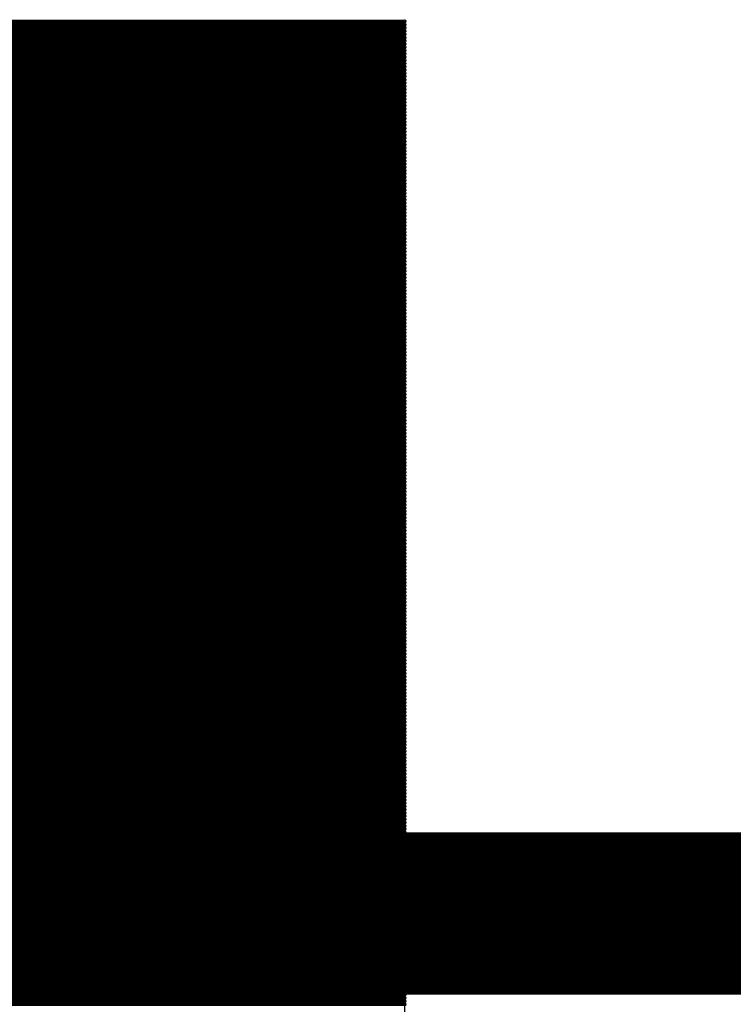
# Model space of a CAD drawing. Extents: x 0 to 30.2, y 0 to 20.7.
# Tile 65 of 131: x 4.974 to 5.533, y 19.969 to 20.74. Entities that reach past the tile are written whole.
import ezdxf

# ---------------------------------------------------------------- set-up
doc = ezdxf.new("R2010")
doc.units = 0
doc.layers.get('0').update_dxf_attribs({"linetype": 'CONTINUOUS'})
doc.layers.add('SEEEDSTUDIOXIAORP2040V1_22_GBO', color=7, linetype='CONTINUOUS')
doc.layers.add('SEEEDSTUDIOXIAORP2040V1_22_GBS', color=6, linetype='CONTINUOUS')

# ---------------------------------------------------------------- blocks, each defined once
blk = doc.blocks.new('ROUND_7')
blk.add_circle((0, 0), 0)
blk = doc.blocks.new('ROUND_8')
blk.add_circle((0, 0), 0.00127)

msp = doc.modelspace()

# ---------------------------------------------------------------- linework, layer by layer
at = {"layer": 'SEEEDSTUDIOXIAORP2040V1_22_GBO'}
for points, const_width in [([(3.00482, 20.0406), (20.78482, 20.0406)], 0.127), ([(20.35556, 20.0406), (3.41884, 20.0406)], 0.1016)]:
    msp.add_lwpolyline(points, dxfattribs=dict(at, const_width=const_width))
at = {"layer": 'SEEEDSTUDIOXIAORP2040V1_22_GBS'}
for points, const_width in [([(5.27558, 20.7391), (3.28168, 20.7391)], 0.00254), ([(3.28168, 20.73656), (5.27558, 20.73656)], 0.00254), ([(5.27558, 20.73402), (3.28168, 20.73402)], 0.00254), ([(3.28168, 20.73148), (5.27558, 20.73148)], 0.00254), ([(5.27558, 20.72894), (3.28168, 20.72894)], 0.00254), ([(3.28168, 20.7264), (5.27558, 20.7264)], 0.00254), ([(5.27558, 20.72386), (3.28168, 20.72386)], 0.00254), ([(3.28168, 20.72132), (5.27558, 20.72132)], 0.00254), ([(5.27558, 20.71878), (3.28168, 20.71878)], 0.00254), ([(3.28168, 20.71624), (5.27558, 20.71624)], 0.00254), ([(5.27558, 20.7137), (3.28168, 20.7137)], 0.00254), ([(3.28168, 20.71116), (5.27558, 20.71116)], 0.00254), ([(5.27558, 20.70862), (3.28168, 20.70862)], 0.00254), ([(3.28168, 20.70608), (5.27558, 20.70608)], 0.00254), ([(5.27558, 20.70354), (3.28168, 20.70354)], 0.00254), ([(3.28168, 20.701), (5.27558, 20.701)], 0.00254), ([(5.27558, 20.69846), (3.28168, 20.69846)], 0.00254), ([(3.28168, 20.69592), (5.27558, 20.69592)], 0.00254), ([(5.27558, 20.69338), (3.28168, 20.69338)], 0.00254), ([(3.28168, 20.69084), (5.27558, 20.69084)], 0.00254), ([(5.27558, 20.6883), (3.28168, 20.6883)], 0.00254), ([(3.28168, 20.68576), (5.27558, 20.68576)], 0.00254), ([(5.27558, 20.68322), (3.28168, 20.68322)], 0.00254), ([(3.28168, 20.68068), (5.27558, 20.68068)], 0.00254), ([(5.27558, 20.67814), (3.28168, 20.67814)], 0.00254), ([(3.28168, 20.6756), (5.27558, 20.6756)], 0.00254), ([(5.27558, 20.67306), (3.28168, 20.67306)], 0.00254), ([(3.28168, 20.67052), (5.27558, 20.67052)], 0.00254), ([(5.27558, 20.66798), (3.28168, 20.66798)], 0.00254), ([(3.28168, 20.66544), (5.27558, 20.66544)], 0.00254), ([(5.27558, 20.6629), (3.28168, 20.6629)], 0.00254), ([(3.28168, 20.66036), (5.27558, 20.66036)], 0.00254), ([(5.27558, 20.65782), (3.28168, 20.65782)], 0.00254), ([(3.28168, 20.65528), (5.27558, 20.65528)], 0.00254), ([(5.27558, 20.65274), (3.28168, 20.65274)], 0.00254), ([(3.28168, 20.6502), (5.27558, 20.6502)], 0.00254), ([(5.27558, 20.64766), (3.28168, 20.64766)], 0.00254), ([(3.28168, 20.64512), (5.27558, 20.64512)], 0.00254), ([(5.27558, 20.64258), (3.28168, 20.64258)], 0.00254), ([(3.28168, 20.64004), (5.27558, 20.64004)], 0.00254), ([(5.27558, 20.6375), (3.28168, 20.6375)], 0.00254), ([(3.28168, 20.63496), (5.27558, 20.63496)], 0.00254), ([(5.27558, 20.63242), (3.28168, 20.63242)], 0.00254), ([(3.28168, 20.62988), (5.27558, 20.62988)], 0.00254), ([(5.27558, 20.62734), (3.28168, 20.62734)], 0.00254), ([(3.28168, 20.6248), (5.27558, 20.6248)], 0.00254), ([(5.27558, 20.62226), (3.28168, 20.62226)], 0.00254), ([(3.28168, 20.61972), (5.27558, 20.61972)], 0.00254), ([(5.27558, 20.61718), (3.28168, 20.61718)], 0.00254), ([(3.28168, 20.61464), (5.27558, 20.61464)], 0.00254), ([(5.27558, 20.6121), (3.28168, 20.6121)], 0.00254), ([(3.28168, 20.60956), (5.27558, 20.60956)], 0.00254), ([(5.27558, 20.60702), (3.28168, 20.60702)], 0.00254), ([(3.28168, 20.60448), (5.27558, 20.60448)], 0.00254), ([(5.27558, 20.60194), (3.28168, 20.60194)], 0.00254), ([(3.28168, 20.5994), (5.27558, 20.5994)], 0.00254), ([(5.27558, 20.59686), (3.28168, 20.59686)], 0.00254), ([(3.28168, 20.59432), (5.27558, 20.59432)], 0.00254), ([(5.27558, 20.59178), (3.28168, 20.59178)], 0.00254), ([(3.28168, 20.58924), (5.27558, 20.58924)], 0.00254), ([(5.27558, 20.5867), (3.28168, 20.5867)], 0.00254), ([(3.28168, 20.58416), (5.27558, 20.58416)], 0.00254), ([(5.27558, 20.58162), (3.28168, 20.58162)], 0.00254), ([(3.28168, 20.57908), (5.27558, 20.57908)], 0.00254), ([(5.27558, 20.57654), (3.28168, 20.57654)], 0.00254), ([(3.28168, 20.574), (5.27558, 20.574)], 0.00254), ([(5.27558, 20.57146), (3.28168, 20.57146)], 0.00254), ([(3.28168, 20.56892), (5.27558, 20.56892)], 0.00254), ([(5.27558, 20.56638), (3.28168, 20.56638)], 0.00254), ([(3.28168, 20.56384), (5.27558, 20.56384)], 0.00254), ([(5.27558, 20.5613), (3.28168, 20.5613)], 0.00254), ([(3.28168, 20.55876), (5.27558, 20.55876)], 0.00254), ([(5.27558, 20.55622), (3.28168, 20.55622)], 0.00254), ([(3.28168, 20.55368), (5.27558, 20.55368)], 0.00254), ([(5.27558, 20.55114), (3.28168, 20.55114)], 0.00254), ([(3.28168, 20.5486), (5.27558, 20.5486)], 0.00254), ([(5.27558, 20.54606), (3.28168, 20.54606)], 0.00254), ([(3.28168, 20.54352), (5.27558, 20.54352)], 0.00254), ([(5.27558, 20.54098), (3.28168, 20.54098)], 0.00254), ([(3.28168, 20.53844), (5.27558, 20.53844)], 0.00254), ([(5.27558, 20.5359), (3.28168, 20.5359)], 0.00254), ([(3.28168, 20.53336), (5.27558, 20.53336)], 0.00254), ([(5.27558, 20.53082), (3.28168, 20.53082)], 0.00254), ([(3.28168, 20.52828), (5.27558, 20.52828)], 0.00254), ([(5.27558, 20.52574), (3.28168, 20.52574)], 0.00254), ([(3.28168, 20.5232), (5.27558, 20.5232)], 0.00254), ([(5.27558, 20.52066), (3.28168, 20.52066)], 0.00254), ([(3.28168, 20.51812), (5.27558, 20.51812)], 0.00254), ([(5.27558, 20.51558), (3.28168, 20.51558)], 0.00254), ([(3.28168, 20.51304), (5.27558, 20.51304)], 0.00254), ([(5.27558, 20.5105), (3.28168, 20.5105)], 0.00254), ([(3.28168, 20.50796), (5.27558, 20.50796)], 0.00254), ([(5.27558, 20.50542), (3.28168, 20.50542)], 0.00254), ([(3.28168, 20.50288), (5.27558, 20.50288)], 0.00254), ([(5.27558, 20.50034), (3.28168, 20.50034)], 0.00254), ([(3.28168, 20.4978), (5.27558, 20.4978)], 0.00254), ([(5.27558, 20.49526), (3.28168, 20.49526)], 0.00254), ([(3.28168, 20.49272), (5.27558, 20.49272)], 0.00254), ([(5.27558, 20.49018), (3.28168, 20.49018)], 0.00254), ([(3.28168, 20.48764), (5.27558, 20.48764)], 0.00254), ([(5.27558, 20.4851), (3.28168, 20.4851)], 0.00254), ([(3.28168, 20.48256), (5.27558, 20.48256)], 0.00254), ([(5.27558, 20.48002), (3.28168, 20.48002)], 0.00254), ([(3.28168, 20.47748), (5.27558, 20.47748)], 0.00254), ([(5.27558, 20.47494), (3.28168, 20.47494)], 0.00254), ([(3.28168, 20.4724), (5.27558, 20.4724)], 0.00254), ([(5.27558, 20.46986), (3.28168, 20.46986)], 0.00254), ([(3.28168, 20.46732), (5.27558, 20.46732)], 0.00254), ([(5.27558, 20.46478), (3.28168, 20.46478)], 0.00254), ([(3.28168, 20.46224), (5.27558, 20.46224)], 0.00254), ([(5.27558, 20.4597), (3.28168, 20.4597)], 0.00254), ([(3.28168, 20.45716), (5.27558, 20.45716)], 0.00254), ([(5.27558, 20.45462), (3.28168, 20.45462)], 0.00254), ([(3.28168, 20.45208), (5.27558, 20.45208)], 0.00254), ([(5.27558, 20.44954), (3.28168, 20.44954)], 0.00254), ([(3.28168, 20.447), (5.27558, 20.447)], 0.00254), ([(5.27558, 20.44446), (3.28168, 20.44446)], 0.00254), ([(3.28168, 20.44192), (5.27558, 20.44192)], 0.00254), ([(5.27558, 20.43938), (3.28168, 20.43938)], 0.00254), ([(3.28168, 20.43684), (5.27558, 20.43684)], 0.00254), ([(5.27558, 20.4343), (3.28168, 20.4343)], 0.00254), ([(3.28168, 20.43176), (5.27558, 20.43176)], 0.00254), ([(5.27558, 20.42922), (3.28168, 20.42922)], 0.00254), ([(3.28168, 20.42668), (5.27558, 20.42668)], 0.00254), ([(5.27558, 20.42414), (3.28168, 20.42414)], 0.00254), ([(3.28168, 20.4216), (5.27558, 20.4216)], 0.00254), ([(5.27558, 20.41906), (3.28168, 20.41906)], 0.00254), ([(3.28168, 20.41652), (5.27558, 20.41652)], 0.00254), ([(5.27558, 20.41398), (3.28168, 20.41398)], 0.00254), ([(3.28168, 20.41144), (5.27558, 20.41144)], 0.00254), ([(5.27558, 20.4089), (3.28168, 20.4089)], 0.00254), ([(3.28168, 20.40636), (5.27558, 20.40636)], 0.00254), ([(5.27558, 20.40382), (3.28168, 20.40382)], 0.00254), ([(3.28168, 20.40128), (5.27558, 20.40128)], 0.00254), ([(5.27558, 20.39874), (3.28168, 20.39874)], 0.00254), ([(3.28168, 20.3962), (5.27558, 20.3962)], 0.00254), ([(5.27558, 20.39366), (3.28168, 20.39366)], 0.00254), ([(3.28168, 20.39112), (5.27558, 20.39112)], 0.00254), ([(5.27558, 20.38858), (3.28168, 20.38858)], 0.00254), ([(3.28168, 20.38604), (5.27558, 20.38604)], 0.00254), ([(5.27558, 20.3835), (3.28168, 20.3835)], 0.00254), ([(3.28168, 20.38096), (5.27558, 20.38096)], 0.00254), ([(5.27558, 20.37842), (3.28168, 20.37842)], 0.00254), ([(3.28168, 20.37588), (5.27558, 20.37588)], 0.00254), ([(5.27558, 20.37334), (3.28168, 20.37334)], 0.00254), ([(3.28168, 20.3708), (5.27558, 20.3708)], 0.00254), ([(5.27558, 20.36826), (3.28168, 20.36826)], 0.00254), ([(3.28168, 20.36572), (5.27558, 20.36572)], 0.00254), ([(5.27558, 20.36318), (3.28168, 20.36318)], 0.00254), ([(3.28168, 20.36064), (5.27558, 20.36064)], 0.00254), ([(5.27558, 20.3581), (3.28168, 20.3581)], 0.00254), ([(3.28168, 20.35556), (5.27558, 20.35556)], 0.00254), ([(5.27558, 20.35302), (3.28168, 20.35302)], 0.00254), ([(3.28168, 20.35048), (5.27558, 20.35048)], 0.00254), ([(5.27558, 20.34794), (3.28168, 20.34794)], 0.00254), ([(3.28168, 20.3454), (5.27558, 20.3454)], 0.00254), ([(5.27558, 20.34286), (3.28168, 20.34286)], 0.00254), ([(3.28168, 20.34032), (5.27558, 20.34032)], 0.00254), ([(5.27558, 20.33778), (3.28168, 20.33778)], 0.00254), ([(3.28168, 20.33524), (5.27558, 20.33524)], 0.00254), ([(5.27558, 20.3327), (3.28168, 20.3327)], 0.00254), ([(3.28168, 20.33016), (5.27558, 20.33016)], 0.00254), ([(5.27558, 20.32762), (3.28168, 20.32762)], 0.00254), ([(3.28168, 20.32508), (5.27558, 20.32508)], 0.00254), ([(5.27558, 20.32254), (3.28168, 20.32254)], 0.00254), ([(3.28168, 20.32), (5.27558, 20.32)], 0.00254), ([(5.27558, 20.31746), (3.28168, 20.31746)], 0.00254), ([(3.28168, 20.31492), (5.27558, 20.31492)], 0.00254), ([(5.27558, 20.31238), (3.28168, 20.31238)], 0.00254), ([(3.28168, 20.30984), (5.27558, 20.30984)], 0.00254), ([(5.27558, 20.3073), (3.28168, 20.3073)], 0.00254), ([(3.28168, 20.30476), (5.27558, 20.30476)], 0.00254), ([(5.27558, 20.30222), (3.28168, 20.30222)], 0.00254), ([(3.28168, 20.29968), (5.27558, 20.29968)], 0.00254), ([(5.27558, 20.29714), (3.28168, 20.29714)], 0.00254), ([(3.28168, 20.2946), (5.27558, 20.2946)], 0.00254), ([(5.27558, 20.29206), (3.28168, 20.29206)], 0.00254), ([(3.28168, 20.28952), (5.27558, 20.28952)], 0.00254), ([(5.27558, 20.28698), (3.28168, 20.28698)], 0.00254), ([(3.28168, 20.28444), (5.27558, 20.28444)], 0.00254), ([(5.27558, 20.2819), (3.28168, 20.2819)], 0.00254), ([(3.28168, 20.27936), (5.27558, 20.27936)], 0.00254), ([(5.27558, 20.27682), (3.28168, 20.27682)], 0.00254), ([(3.28168, 20.27428), (5.27558, 20.27428)], 0.00254), ([(5.27558, 20.27174), (3.28168, 20.27174)], 0.00254), ([(3.28168, 20.2692), (5.27558, 20.2692)], 0.00254), ([(5.27558, 20.26666), (3.28168, 20.26666)], 0.00254), ([(3.28168, 20.26412), (5.27558, 20.26412)], 0.00254), ([(5.27558, 20.26158), (3.28168, 20.26158)], 0.00254), ([(3.28168, 20.25904), (5.27558, 20.25904)], 0.00254), ([(5.27558, 20.2565), (3.28168, 20.2565)], 0.00254), ([(3.28168, 20.25396), (5.27558, 20.25396)], 0.00254), ([(5.27558, 20.25142), (3.28168, 20.25142)], 0.00254), ([(3.28168, 20.24888), (5.27558, 20.24888)], 0.00254), ([(5.27558, 20.24634), (3.28168, 20.24634)], 0.00254), ([(3.28168, 20.2438), (5.27558, 20.2438)], 0.00254), ([(5.27558, 20.24126), (3.28168, 20.24126)], 0.00254), ([(3.28168, 20.23872), (5.27558, 20.23872)], 0.00254), ([(5.27558, 20.23618), (3.28168, 20.23618)], 0.00254), ([(3.28168, 20.23364), (5.27558, 20.23364)], 0.00254), ([(5.27558, 20.2311), (3.28168, 20.2311)], 0.00254), ([(3.28168, 20.22856), (5.27558, 20.22856)], 0.00254), ([(5.27558, 20.22602), (3.28168, 20.22602)], 0.00254), ([(3.28168, 20.22348), (5.27558, 20.22348)], 0.00254), ([(5.27558, 20.22094), (3.28168, 20.22094)], 0.00254), ([(3.28168, 20.2184), (5.27558, 20.2184)], 0.00254), ([(5.27558, 20.21586), (3.28168, 20.21586)], 0.00254), ([(3.28168, 20.21332), (5.27558, 20.21332)], 0.00254), ([(5.27558, 20.21078), (3.28168, 20.21078)], 0.00254), ([(3.28168, 20.20824), (5.27558, 20.20824)], 0.00254), ([(5.27558, 20.2057), (3.28168, 20.2057)], 0.00254), ([(3.28168, 20.20316), (5.27558, 20.20316)], 0.00254), ([(5.27558, 20.20062), (3.28168, 20.20062)], 0.00254), ([(3.28168, 20.19808), (5.27558, 20.19808)], 0.00254), ([(5.27558, 20.19554), (3.28168, 20.19554)], 0.00254), ([(3.28168, 20.193), (5.27558, 20.193)], 0.00254), ([(5.27558, 20.19046), (3.28168, 20.19046)], 0.00254), ([(3.28168, 20.18792), (5.27558, 20.18792)], 0.00254), ([(5.27558, 20.18538), (3.28168, 20.18538)], 0.00254), ([(3.28168, 20.18284), (5.27558, 20.18284)], 0.00254), ([(5.27558, 20.1803), (3.28168, 20.1803)], 0.00254), ([(3.28168, 20.17776), (5.27558, 20.17776)], 0.00254), ([(3.28168, 20.17522), (5.27558, 20.17522)], 0.00254), ([(5.27558, 20.17522), (3.28168, 20.17522)], 0.00254), ([(5.27558, 20.17268), (3.28168, 20.17268)], 0.00254), ([(3.28168, 20.17014), (5.27558, 20.17014)], 0.00254), ([(5.27558, 20.1676), (3.28168, 20.1676)], 0.00254), ([(3.28168, 20.16506), (5.27558, 20.16506)], 0.00254), ([(5.27558, 20.16252), (3.28168, 20.16252)], 0.00254), ([(3.28168, 20.15998), (5.27558, 20.15998)], 0.00254), ([(5.27558, 20.15744), (3.28168, 20.15744)], 0.00254), ([(3.28168, 20.1549), (5.27558, 20.1549)], 0.00254), ([(5.27558, 20.15236), (3.28168, 20.15236)], 0.00254), ([(3.28168, 20.14982), (5.27558, 20.14982)], 0.00254), ([(5.27558, 20.14728), (3.28168, 20.14728)], 0.00254), ([(3.28168, 20.14474), (5.27558, 20.14474)], 0.00254), ([(5.27558, 20.1422), (3.28168, 20.1422)], 0.00254), ([(3.28168, 20.13966), (5.27558, 20.13966)], 0.00254), ([(5.27558, 20.13712), (3.28168, 20.13712)], 0.00254), ([(3.28168, 20.13458), (5.27558, 20.13458)], 0.00254), ([(5.27558, 20.13204), (3.28168, 20.13204)], 0.00254), ([(3.28168, 20.1295), (5.27558, 20.1295)], 0.00254), ([(5.27558, 20.12696), (3.28168, 20.12696)], 0.00254), ([(3.28168, 20.12442), (5.27558, 20.12442)], 0.00254), ([(5.27558, 20.12188), (3.28168, 20.12188)], 0.00254), ([(3.28168, 20.11934), (5.27558, 20.11934)], 0.00254), ([(5.27558, 20.1168), (3.28168, 20.1168)], 0.00254), ([(3.28168, 20.11426), (5.27558, 20.11426)], 0.00254), ([(5.27558, 20.11172), (3.28168, 20.11172)], 0.00254), ([(3.28168, 20.10918), (5.27558, 20.10918)], 0.00254), ([(5.27558, 20.10664), (3.28168, 20.10664)], 0.00254), ([(3.28168, 20.1041), (5.27558, 20.1041)], 0.00254), ([(5.27558, 20.10156), (3.28168, 20.10156)], 0.00254), ([(3.28168, 20.09902), (5.27558, 20.09902)], 0.00254), ([(5.27558, 20.09648), (3.28168, 20.09648)], 0.00254), ([(3.28168, 20.09394), (5.27558, 20.09394)], 0.00254), ([(5.27558, 20.0914), (3.28168, 20.0914)], 0.00254), ([(3.28168, 20.08886), (5.27558, 20.08886)], 0.00254), ([(20.35556, 20.0406), (3.41884, 20.0406)], 0.1016), ([(5.27558, 20.08632), (3.28168, 20.08632)], 0.00254), ([(3.28168, 20.08378), (5.27558, 20.08378)], 0.00254), ([(5.27558, 20.08124), (3.28168, 20.08124)], 0.00254), ([(3.28168, 20.0787), (5.27558, 20.0787)], 0.00254), ([(5.27558, 20.07616), (3.28168, 20.07616)], 0.00254), ([(3.28168, 20.07362), (5.27558, 20.07362)], 0.00254), ([(5.27558, 20.07108), (3.28168, 20.07108)], 0.00254), ([(3.28168, 20.06854), (5.27558, 20.06854)], 0.00254), ([(5.27558, 20.066), (3.28168, 20.066)], 0.00254), ([(3.28168, 20.06346), (5.27558, 20.06346)], 0.00254), ([(5.27558, 20.06092), (3.28168, 20.06092)], 0.00254), ([(3.28168, 20.05838), (5.27558, 20.05838)], 0.00254), ([(5.27558, 20.05584), (3.28168, 20.05584)], 0.00254), ([(3.28168, 20.0533), (5.27558, 20.0533)], 0.00254), ([(5.27558, 20.05076), (3.28168, 20.05076)], 0.00254), ([(3.28168, 20.04822), (5.27558, 20.04822)], 0.00254), ([(5.27558, 20.04568), (3.28168, 20.04568)], 0.00254), ([(3.28168, 20.04314), (5.27558, 20.04314)], 0.00254), ([(5.27558, 20.0406), (3.28168, 20.0406)], 0.00254), ([(3.28168, 20.03806), (5.27558, 20.03806)], 0.00254), ([(5.27558, 20.03552), (3.28168, 20.03552)], 0.00254), ([(3.28168, 20.03298), (5.27558, 20.03298)], 0.00254), ([(5.27558, 20.03044), (3.28168, 20.03044)], 0.00254), ([(3.28168, 20.0279), (5.27558, 20.0279)], 0.00254), ([(5.27558, 20.02536), (3.28168, 20.02536)], 0.00254), ([(3.28168, 20.02282), (5.27558, 20.02282)], 0.00254), ([(5.27558, 20.02028), (3.28168, 20.02028)], 0.00254), ([(3.28168, 20.01774), (5.27558, 20.01774)], 0.00254), ([(5.27558, 20.0152), (3.28168, 20.0152)], 0.00254), ([(3.28168, 20.01266), (5.27558, 20.01266)], 0.00254), ([(5.27558, 20.01012), (3.28168, 20.01012)], 0.00254), ([(3.28168, 20.00758), (5.27558, 20.00758)], 0.00254), ([(5.27558, 20.00504), (3.28168, 20.00504)], 0.00254), ([(3.28168, 20.0025), (5.27558, 20.0025)], 0.00254), ([(5.27558, 19.99996), (3.28168, 19.99996)], 0.00254), ([(3.28168, 19.99742), (5.27558, 19.99742)], 0.00254), ([(5.27558, 19.99488), (3.28168, 19.99488)], 0.00254), ([(3.28168, 19.99234), (5.27558, 19.99234)], 0.00254), ([(5.27558, 19.9898), (3.28168, 19.9898)], 0.00254), ([(3.28168, 19.98726), (5.27558, 19.98726)], 0.00254), ([(5.27558, 19.98472), (3.28168, 19.98472)], 0.00254), ([(3.28168, 19.98218), (5.27558, 19.98218)], 0.00254), ([(5.27558, 19.97964), (3.28168, 19.97964)], 0.00254), ([(3.28168, 19.9771), (5.27558, 19.9771)], 0.00254), ([(5.27558, 19.97456), (3.28168, 19.97456)], 0.00254), ([(3.28168, 19.97202), (5.27558, 19.97202)], 0.00254), ([(5.27558, 19.96948), (3.28168, 19.96948)], 0.00254)]:
    msp.add_lwpolyline(points, dxfattribs=dict(at, const_width=const_width))
for points in [[(3.28168, 20.7391), (5.27558, 20.7391)], [(5.27558, 20.7391), (5.27558, 19.20748)]]:
    msp.add_lwpolyline(points, dxfattribs=at)

# ---------------------------------------------------------------- block references
for name, p in [('ROUND_7', (5.27558, 20.7391)), ('ROUND_8', (5.27558, 20.7391)), ('ROUND_8', (5.27558, 20.73656)), ('ROUND_8', (5.27558, 20.73402)), ('ROUND_8', (5.27558, 20.73148)), ('ROUND_8', (5.27558, 20.72894)), ('ROUND_8', (5.27558, 20.7264)), ('ROUND_8', (5.27558, 20.72386)), ('ROUND_8', (5.27558, 20.72132)), ('ROUND_8', (5.27558, 20.71878)), ('ROUND_8', (5.27558, 20.71624)), ('ROUND_8', (5.27558, 20.7137)), ('ROUND_8', (5.27558, 20.71116)), ('ROUND_8', (5.27558, 20.70862)), ('ROUND_8', (5.27558, 20.70608)), ('ROUND_8', (5.27558, 20.70354)), ('ROUND_8', (5.27558, 20.701)), ('ROUND_8', (5.27558, 20.69846)), ('ROUND_8', (5.27558, 20.69592)), ('ROUND_8', (5.27558, 20.69338)), ('ROUND_8', (5.27558, 20.69084)), ('ROUND_8', (5.27558, 20.6883)), ('ROUND_8', (5.27558, 20.68576)), ('ROUND_8', (5.27558, 20.68322)), ('ROUND_8', (5.27558, 20.68068)), ('ROUND_8', (5.27558, 20.67814)), ('ROUND_8', (5.27558, 20.6756)), ('ROUND_8', (5.27558, 20.67306)), ('ROUND_8', (5.27558, 20.67052)), ('ROUND_8', (5.27558, 20.66798)), ('ROUND_8', (5.27558, 20.66544)), ('ROUND_8', (5.27558, 20.6629)), ('ROUND_8', (5.27558, 20.66036)), ('ROUND_8', (5.27558, 20.65782)), ('ROUND_8', (5.27558, 20.65528)), ('ROUND_8', (5.27558, 20.65274)), ('ROUND_8', (5.27558, 20.6502)), ('ROUND_8', (5.27558, 20.64766)), ('ROUND_8', (5.27558, 20.64512)), ('ROUND_8', (5.27558, 20.64258)), ('ROUND_8', (5.27558, 20.64004)), ('ROUND_8', (5.27558, 20.6375)), ('ROUND_8', (5.27558, 20.63496)), ('ROUND_8', (5.27558, 20.63242)), ('ROUND_8', (5.27558, 20.62988)), ('ROUND_8', (5.27558, 20.62734)), ('ROUND_8', (5.27558, 20.6248)), ('ROUND_8', (5.27558, 20.62226)), ('ROUND_8', (5.27558, 20.61972)), ('ROUND_8', (5.27558, 20.61718)), ('ROUND_8', (5.27558, 20.61464)), ('ROUND_8', (5.27558, 20.6121)), ('ROUND_8', (5.27558, 20.60956)), ('ROUND_8', (5.27558, 20.60702)), ('ROUND_8', (5.27558, 20.60448)), ('ROUND_8', (5.27558, 20.60194)), ('ROUND_8', (5.27558, 20.5994)), ('ROUND_8', (5.27558, 20.59686)), ('ROUND_8', (5.27558, 20.59432)), ('ROUND_8', (5.27558, 20.59178)), ('ROUND_8', (5.27558, 20.58924)), ('ROUND_8', (5.27558, 20.5867)), ('ROUND_8', (5.27558, 20.58416)), ('ROUND_8', (5.27558, 20.58162)), ('ROUND_8', (5.27558, 20.57908)), ('ROUND_8', (5.27558, 20.57654)), ('ROUND_8', (5.27558, 20.574)), ('ROUND_8', (5.27558, 20.57146)), ('ROUND_8', (5.27558, 20.56892)), ('ROUND_8', (5.27558, 20.56638)), ('ROUND_8', (5.27558, 20.56384)), ('ROUND_8', (5.27558, 20.5613)), ('ROUND_8', (5.27558, 20.55876)), ('ROUND_8', (5.27558, 20.55622)), ('ROUND_8', (5.27558, 20.55368)), ('ROUND_8', (5.27558, 20.55114)), ('ROUND_8', (5.27558, 20.5486)), ('ROUND_8', (5.27558, 20.54606)), ('ROUND_8', (5.27558, 20.54352)), ('ROUND_8', (5.27558, 20.54098)), ('ROUND_8', (5.27558, 20.53844)), ('ROUND_8', (5.27558, 20.5359)), ('ROUND_8', (5.27558, 20.53336)), ('ROUND_8', (5.27558, 20.53082)), ('ROUND_8', (5.27558, 20.52828)), ('ROUND_8', (5.27558, 20.52574)), ('ROUND_8', (5.27558, 20.5232)), ('ROUND_8', (5.27558, 20.52066)), ('ROUND_8', (5.27558, 20.51812)), ('ROUND_8', (5.27558, 20.51558)), ('ROUND_8', (5.27558, 20.51304)), ('ROUND_8', (5.27558, 20.5105)), ('ROUND_8', (5.27558, 20.50796)), ('ROUND_8', (5.27558, 20.50542)), ('ROUND_8', (5.27558, 20.50288)), ('ROUND_8', (5.27558, 20.50034)), ('ROUND_8', (5.27558, 20.4978)), ('ROUND_8', (5.27558, 20.49526)), ('ROUND_8', (5.27558, 20.49272)), ('ROUND_8', (5.27558, 20.49018)), ('ROUND_8', (5.27558, 20.48764)), ('ROUND_8', (5.27558, 20.4851)), ('ROUND_8', (5.27558, 20.48256)), ('ROUND_8', (5.27558, 20.48002)), ('ROUND_8', (5.27558, 20.47748)), ('ROUND_8', (5.27558, 20.47494)), ('ROUND_8', (5.27558, 20.4724)), ('ROUND_8', (5.27558, 20.46986)), ('ROUND_8', (5.27558, 20.46732)), ('ROUND_8', (5.27558, 20.46478)), ('ROUND_8', (5.27558, 20.46224)), ('ROUND_8', (5.27558, 20.4597)), ('ROUND_8', (5.27558, 20.45716)), ('ROUND_8', (5.27558, 20.45462)), ('ROUND_8', (5.27558, 20.45208)), ('ROUND_8', (5.27558, 20.44954)), ('ROUND_8', (5.27558, 20.447)), ('ROUND_8', (5.27558, 20.44446)), ('ROUND_8', (5.27558, 20.44192)), ('ROUND_8', (5.27558, 20.43938)), ('ROUND_8', (5.27558, 20.43684)), ('ROUND_8', (5.27558, 20.4343)), ('ROUND_8', (5.27558, 20.43176)), ('ROUND_8', (5.27558, 20.42922)), ('ROUND_8', (5.27558, 20.42668)), ('ROUND_8', (5.27558, 20.42414)), ('ROUND_8', (5.27558, 20.4216)), ('ROUND_8', (5.27558, 20.41906)), ('ROUND_8', (5.27558, 20.41652)), ('ROUND_8', (5.27558, 20.41398)), ('ROUND_8', (5.27558, 20.41144)), ('ROUND_8', (5.27558, 20.4089)), ('ROUND_8', (5.27558, 20.40636)), ('ROUND_8', (5.27558, 20.40382)), ('ROUND_8', (5.27558, 20.40128)), ('ROUND_8', (5.27558, 20.39874)), ('ROUND_8', (5.27558, 20.3962)), ('ROUND_8', (5.27558, 20.39366)), ('ROUND_8', (5.27558, 20.39112)), ('ROUND_8', (5.27558, 20.38858)), ('ROUND_8', (5.27558, 20.38604)), ('ROUND_8', (5.27558, 20.3835)), ('ROUND_8', (5.27558, 20.38096)), ('ROUND_8', (5.27558, 20.37842)), ('ROUND_8', (5.27558, 20.37588)), ('ROUND_8', (5.27558, 20.37334)), ('ROUND_8', (5.27558, 20.3708)), ('ROUND_8', (5.27558, 20.36826)), ('ROUND_8', (5.27558, 20.36572)), ('ROUND_8', (5.27558, 20.36318)), ('ROUND_8', (5.27558, 20.36064)), ('ROUND_8', (5.27558, 20.3581)), ('ROUND_8', (5.27558, 20.35556)), ('ROUND_8', (5.27558, 20.35302)), ('ROUND_8', (5.27558, 20.35048)), ('ROUND_8', (5.27558, 20.34794)), ('ROUND_8', (5.27558, 20.3454)), ('ROUND_8', (5.27558, 20.34286)), ('ROUND_8', (5.27558, 20.34032)), ('ROUND_8', (5.27558, 20.33778)), ('ROUND_8', (5.27558, 20.33524)), ('ROUND_8', (5.27558, 20.3327)), ('ROUND_8', (5.27558, 20.33016)), ('ROUND_8', (5.27558, 20.32762)), ('ROUND_8', (5.27558, 20.32508)), ('ROUND_8', (5.27558, 20.32254)), ('ROUND_8', (5.27558, 20.32)), ('ROUND_8', (5.27558, 20.31746)), ('ROUND_8', (5.27558, 20.31492)), ('ROUND_8', (5.27558, 20.31238)), ('ROUND_8', (5.27558, 20.30984)), ('ROUND_8', (5.27558, 20.3073)), ('ROUND_8', (5.27558, 20.30476)), ('ROUND_8', (5.27558, 20.30222)), ('ROUND_8', (5.27558, 20.29968)), ('ROUND_8', (5.27558, 20.29714)), ('ROUND_8', (5.27558, 20.2946)), ('ROUND_8', (5.27558, 20.29206)), ('ROUND_8', (5.27558, 20.28952)), ('ROUND_8', (5.27558, 20.28698)), ('ROUND_8', (5.27558, 20.28444)), ('ROUND_8', (5.27558, 20.2819)), ('ROUND_8', (5.27558, 20.27936)), ('ROUND_8', (5.27558, 20.27682)), ('ROUND_8', (5.27558, 20.27428)), ('ROUND_8', (5.27558, 20.27174)), ('ROUND_8', (5.27558, 20.2692)), ('ROUND_8', (5.27558, 20.26666)), ('ROUND_8', (5.27558, 20.26412)), ('ROUND_8', (5.27558, 20.26158)), ('ROUND_8', (5.27558, 20.25904)), ('ROUND_8', (5.27558, 20.2565)), ('ROUND_8', (5.27558, 20.25396)), ('ROUND_8', (5.27558, 20.25142)), ('ROUND_8', (5.27558, 20.24888)), ('ROUND_8', (5.27558, 20.24634)), ('ROUND_8', (5.27558, 20.2438)), ('ROUND_8', (5.27558, 20.24126)), ('ROUND_8', (5.27558, 20.23872)), ('ROUND_8', (5.27558, 20.23618)), ('ROUND_8', (5.27558, 20.23364)), ('ROUND_8', (5.27558, 20.2311)), ('ROUND_8', (5.27558, 20.22856)), ('ROUND_8', (5.27558, 20.22602)), ('ROUND_8', (5.27558, 20.22348)), ('ROUND_8', (5.27558, 20.22094)), ('ROUND_8', (5.27558, 20.2184)), ('ROUND_8', (5.27558, 20.21586)), ('ROUND_8', (5.27558, 20.21332)), ('ROUND_8', (5.27558, 20.21078)), ('ROUND_8', (5.27558, 20.20824)), ('ROUND_8', (5.27558, 20.2057)), ('ROUND_8', (5.27558, 20.20316)), ('ROUND_8', (5.27558, 20.20062)), ('ROUND_8', (5.27558, 20.19808)), ('ROUND_8', (5.27558, 20.19554)), ('ROUND_8', (5.27558, 20.193)), ('ROUND_8', (5.27558, 20.19046)), ('ROUND_8', (5.27558, 20.18792)), ('ROUND_8', (5.27558, 20.18538)), ('ROUND_8', (5.27558, 20.18284)), ('ROUND_8', (5.27558, 20.1803)), ('ROUND_8', (5.27558, 20.17776)), ('ROUND_8', (5.27558, 20.17522)), ('ROUND_8', (5.27558, 20.17268)), ('ROUND_8', (5.27558, 20.17014)), ('ROUND_8', (5.27558, 20.1676)), ('ROUND_8', (5.27558, 20.16506)), ('ROUND_8', (5.27558, 20.16252)), ('ROUND_8', (5.27558, 20.15998)), ('ROUND_8', (5.27558, 20.15744)), ('ROUND_8', (5.27558, 20.1549)), ('ROUND_8', (5.27558, 20.15236)), ('ROUND_8', (5.27558, 20.14982)), ('ROUND_8', (5.27558, 20.14728)), ('ROUND_8', (5.27558, 20.14474)), ('ROUND_8', (5.27558, 20.1422)), ('ROUND_8', (5.27558, 20.13966)), ('ROUND_8', (5.27558, 20.13712)), ('ROUND_8', (5.27558, 20.13458)), ('ROUND_8', (5.27558, 20.13204)), ('ROUND_8', (5.27558, 20.1295)), ('ROUND_8', (5.27558, 20.12696)), ('ROUND_8', (5.27558, 20.12442)), ('ROUND_8', (5.27558, 20.12188)), ('ROUND_8', (5.27558, 20.11934)), ('ROUND_8', (5.27558, 20.1168)), ('ROUND_8', (5.27558, 20.11426)), ('ROUND_8', (5.27558, 20.11172)), ('ROUND_8', (5.27558, 20.10918)), ('ROUND_8', (5.27558, 20.10664)), ('ROUND_8', (5.27558, 20.1041)), ('ROUND_8', (5.27558, 20.10156)), ('ROUND_8', (5.27558, 20.09902)), ('ROUND_8', (5.27558, 20.09648)), ('ROUND_8', (5.27558, 20.09394)), ('ROUND_8', (5.27558, 20.0914)), ('ROUND_8', (5.27558, 20.08886)), ('ROUND_8', (5.27558, 20.08632)), ('ROUND_8', (5.27558, 20.08378)), ('ROUND_8', (5.27558, 20.08124)), ('ROUND_8', (5.27558, 20.0787)), ('ROUND_8', (5.27558, 20.07616)), ('ROUND_8', (5.27558, 20.07362)), ('ROUND_8', (5.27558, 20.07108)), ('ROUND_8', (5.27558, 20.06854)), ('ROUND_8', (5.27558, 20.066)), ('ROUND_8', (5.27558, 20.06346)), ('ROUND_8', (5.27558, 20.06092)), ('ROUND_8', (5.27558, 20.05838)), ('ROUND_8', (5.27558, 20.05584)), ('ROUND_8', (5.27558, 20.0533)), ('ROUND_8', (5.27558, 20.05076)), ('ROUND_8', (5.27558, 20.04822)), ('ROUND_8', (5.27558, 20.04568)), ('ROUND_8', (5.27558, 20.04314)), ('ROUND_8', (5.27558, 20.0406)), ('ROUND_8', (5.27558, 20.03806)), ('ROUND_8', (5.27558, 20.03552)), ('ROUND_8', (5.27558, 20.03298)), ('ROUND_8', (5.27558, 20.03044)), ('ROUND_8', (5.27558, 20.0279)), ('ROUND_8', (5.27558, 20.02536)), ('ROUND_8', (5.27558, 20.02282)), ('ROUND_8', (5.27558, 20.02028)), ('ROUND_8', (5.27558, 20.01774)), ('ROUND_8', (5.27558, 20.0152)), ('ROUND_8', (5.27558, 20.01266)), ('ROUND_8', (5.27558, 20.01012)), ('ROUND_8', (5.27558, 20.00758)), ('ROUND_8', (5.27558, 20.00504)), ('ROUND_8', (5.27558, 20.0025)), ('ROUND_8', (5.27558, 19.99996)), ('ROUND_8', (5.27558, 19.99742)), ('ROUND_8', (5.27558, 19.99488)), ('ROUND_8', (5.27558, 19.99234)), ('ROUND_8', (5.27558, 19.9898)), ('ROUND_8', (5.27558, 19.98726)), ('ROUND_8', (5.27558, 19.98472)), ('ROUND_8', (5.27558, 19.98218)), ('ROUND_8', (5.27558, 19.97964)), ('ROUND_8', (5.27558, 19.9771)), ('ROUND_8', (5.27558, 19.97456)), ('ROUND_8', (5.27558, 19.97202)), ('ROUND_8', (5.27558, 19.96948))]:
    msp.add_blockref(name, p, dxfattribs=at)

doc.saveas('drawing.dxf')
